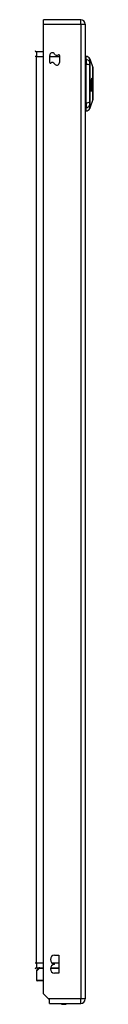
# Model space of a CAD drawing. Header units: inches. Extents: x 14 to 324, y 28 to 153.
# Tile 32 of 91: x 93.67 to 94.96, y 79.99 to 101.93. Entities that reach past the tile are written whole.
import ezdxf

# ---------------------------------------------------------------- set-up
doc = ezdxf.new("R2010")
doc.units = ezdxf.units.IN
doc.header["$MEASUREMENT"] = 0
doc.layers.add('Visible Edges(ANSI)', color=7, linetype='Continuous', lineweight=25)
doc.layers.add('Visible Tangent Edges(ANSI)', color=7, linetype='Continuous', lineweight=25)

msp = doc.modelspace()

# ---------------------------------------------------------------- linework, layer by layer
at = {"layer": 'Visible Edges(ANSI)'}
for p, q in [((94.689, 101.932), (93.854, 101.932)), ((93.854, 101.833), (93.854, 101.932)), ((93.854, 80.23), (93.854, 101.833)), ((94.788, 101.833), (94.788, 80.113)), ((93.854, 101.214), (93.699, 101.214)), ((93.995, 100.978), (93.995, 101.136)), ((94.213, 101.136), (94.213, 100.977)), ((94.804, 101.045), (94.804, 101.118)), ((94.804, 101.045), (94.804, 100.936)), ((94.804, 100.079), (94.804, 100.936)), ((94.89, 101.058), (94.958, 100.864)), ((94.788, 100.895), (94.804, 100.895)), ((94.788, 100.696), (94.804, 100.696)), ((94.908, 100.589), (94.931, 100.589)), ((94.932, 100.575), (94.908, 100.575)), ((94.932, 100.564), (94.909, 100.564)), ((94.909, 100.561), (94.932, 100.561)), ((94.933, 100.542), (94.909, 100.542)), ((94.936, 100.536), (94.909, 100.536)), ((94.909, 100.533), (94.938, 100.533)), ((94.933, 100.526), (94.909, 100.526)), ((94.91, 100.508), (94.909, 100.508)), ((94.924, 100.477), (94.909, 100.477)), ((94.933, 100.508), (94.91, 100.508)), ((94.945, 100.621), (94.93, 100.621)), ((94.935, 100.616), (94.93, 100.616)), ((94.947, 100.593), (94.931, 100.593)), ((94.94, 100.597), (94.932, 100.597)), ((94.937, 100.588), (94.932, 100.588)), ((94.933, 100.574), (94.932, 100.575)), ((94.935, 100.602), (94.933, 100.602)), ((94.933, 100.572), (94.935, 100.571)), ((94.935, 100.571), (94.933, 100.571)), ((94.948, 100.565), (94.933, 100.565)), ((94.941, 100.522), (94.934, 100.522)), ((94.939, 100.495), (94.934, 100.495)), ((94.944, 100.527), (94.935, 100.527)), ((94.943, 100.503), (94.936, 100.503)), ((94.941, 100.537), (94.937, 100.537)), ((94.944, 100.529), (94.937, 100.529)), ((94.949, 100.535), (94.938, 100.535)), ((94.939, 100.531), (94.939, 100.533)), ((94.942, 100.568), (94.948, 100.565)), ((94.944, 100.529), (94.944, 100.527)), ((94.95, 100.515), (94.944, 100.515)), ((94.946, 100.497), (94.949, 100.497)), ((94.788, 100.32), (94.804, 100.32)), ((94.913, 100.339), (94.904, 100.339)), ((94.908, 100.421), (94.917, 100.421)), ((94.908, 100.421), (94.908, 100.421)), ((94.924, 100.452), (94.91, 100.452)), ((94.935, 100.469), (94.914, 100.469)), ((94.922, 100.339), (94.914, 100.339)), ((94.931, 100.464), (94.916, 100.464)), ((94.918, 100.421), (94.927, 100.421)), ((94.932, 100.339), (94.924, 100.339)), ((94.929, 100.434), (94.932, 100.436)), ((94.929, 100.421), (94.937, 100.421)), ((94.937, 100.42), (94.929, 100.42)), ((94.943, 100.437), (94.931, 100.437)), ((94.939, 100.436), (94.932, 100.436)), ((94.94, 100.474), (94.935, 100.474)), ((94.942, 100.472), (94.935, 100.472)), ((94.943, 100.472), (94.935, 100.472)), ((94.943, 100.437), (94.939, 100.436)), ((94.788, 100.12), (94.804, 100.12)), ((94.804, 100.079), (94.804, 99.97)), ((94.958, 100.151), (94.89, 99.957)), ((94.804, 99.897), (94.804, 99.97)), ((94.104, 81.089), (94.199, 81.089)), ((94.199, 81.089), (94.199, 80.689)), ((93.698, 80.735), (93.698, 80.535)), ((93.699, 80.81), (93.854, 80.81)), ((93.71, 80.763), (93.746, 80.799)), ((94.013, 80.81), (94.199, 80.81)), ((94.104, 80.879), (94.104, 80.899)), ((93.854, 80.515), (93.718, 80.515)), ((94.199, 80.689), (94.104, 80.689)), ((93.971, 80.113), (93.854, 80.23)), ((93.988, 80.096), (93.971, 80.113)), ((93.988, 80.014), (93.988, 80.096)), ((93.988, 80.014), (94.689, 80.014))]:
    msp.add_line(p, q, dxfattribs=at)
at = {"layer": 'Visible Edges(ANSI)', "flags": 128}
for points in [[(94.958, 100.152), (94.958, 100.153), (94.958, 100.154), (94.958, 100.156), (94.958, 100.159), (94.958, 100.163), (94.958, 100.168), (94.959, 100.173), (94.959, 100.179), (94.959, 100.187), (94.959, 100.194), (94.959, 100.203), (94.959, 100.212), (94.959, 100.222), (94.959, 100.233), (94.959, 100.244), (94.959, 100.256), (94.959, 100.269), (94.959, 100.282), (94.959, 100.296), (94.959, 100.31), (94.959, 100.325), (94.959, 100.34), (94.959, 100.356), (94.959, 100.372), (94.959, 100.388), (94.958, 100.405), (94.958, 100.421), (94.958, 100.438), (94.958, 100.456), (94.958, 100.473), (94.958, 100.49), (94.958, 100.508), (94.958, 100.525), (94.958, 100.543), (94.958, 100.56), (94.958, 100.577), (94.958, 100.594), (94.958, 100.611), (94.959, 100.628), (94.959, 100.644), (94.959, 100.66), (94.959, 100.676), (94.959, 100.691), (94.959, 100.706), (94.959, 100.72), (94.959, 100.733), (94.959, 100.747), (94.959, 100.759), (94.959, 100.771), (94.959, 100.783), (94.959, 100.793), (94.959, 100.803), (94.959, 100.812), (94.959, 100.821), (94.959, 100.829), (94.959, 100.836), (94.959, 100.842), (94.958, 100.848), (94.958, 100.852), (94.958, 100.856), (94.958, 100.859), (94.958, 100.861), (94.958, 100.862), (94.958, 100.863)], [(94.909, 100.564), (94.909, 100.565), (94.909, 100.566), (94.909, 100.567), (94.909, 100.568), (94.909, 100.57), (94.909, 100.571), (94.909, 100.572), (94.909, 100.573), (94.908, 100.574), (94.908, 100.575), (94.908, 100.576), (94.908, 100.577), (94.908, 100.578), (94.908, 100.579), (94.908, 100.58), (94.908, 100.581), (94.908, 100.582), (94.908, 100.583), (94.908, 100.584), (94.908, 100.585), (94.908, 100.586), (94.908, 100.587), (94.908, 100.588), (94.908, 100.589)], [(94.909, 100.536), (94.909, 100.537), (94.909, 100.538), (94.909, 100.539), (94.909, 100.54), (94.909, 100.541), (94.909, 100.542), (94.909, 100.543), (94.909, 100.544), (94.909, 100.545), (94.909, 100.546), (94.909, 100.547), (94.909, 100.548), (94.909, 100.55), (94.909, 100.551), (94.909, 100.552), (94.909, 100.553), (94.909, 100.554), (94.909, 100.555), (94.909, 100.556), (94.909, 100.557), (94.909, 100.558), (94.909, 100.559), (94.909, 100.56), (94.909, 100.561)], [(94.909, 100.477), (94.909, 100.479), (94.909, 100.482), (94.909, 100.484), (94.909, 100.486), (94.909, 100.488), (94.909, 100.491), (94.909, 100.493), (94.909, 100.495), (94.909, 100.498), (94.909, 100.5), (94.909, 100.502), (94.909, 100.505), (94.909, 100.507), (94.909, 100.509), (94.909, 100.512), (94.909, 100.514), (94.909, 100.516), (94.909, 100.519), (94.909, 100.521), (94.909, 100.523), (94.909, 100.526), (94.909, 100.528), (94.909, 100.53), (94.909, 100.533)], [(94.917, 100.465), (94.916, 100.466), (94.916, 100.466), (94.916, 100.467), (94.915, 100.467), (94.915, 100.468), (94.915, 100.468), (94.914, 100.469), (94.914, 100.469), (94.914, 100.47), (94.913, 100.47), (94.913, 100.471), (94.913, 100.471), (94.913, 100.472), (94.912, 100.472), (94.912, 100.473), (94.912, 100.473), (94.911, 100.473), (94.911, 100.474), (94.911, 100.474), (94.91, 100.475), (94.91, 100.475), (94.91, 100.476), (94.909, 100.476), (94.909, 100.477)], [(94.91, 100.508), (94.91, 100.506), (94.911, 100.505), (94.911, 100.504), (94.912, 100.503), (94.913, 100.501), (94.913, 100.5), (94.914, 100.499), (94.914, 100.498), (94.915, 100.496), (94.916, 100.495), (94.916, 100.494), (94.917, 100.492), (94.917, 100.491), (94.918, 100.49), (94.919, 100.489), (94.919, 100.487), (94.92, 100.486), (94.92, 100.485), (94.921, 100.483), (94.921, 100.482), (94.922, 100.481), (94.923, 100.48), (94.923, 100.478), (94.924, 100.477)], [(94.924, 100.477), (94.924, 100.478), (94.924, 100.479), (94.925, 100.479), (94.925, 100.48), (94.926, 100.481), (94.926, 100.481), (94.926, 100.482), (94.927, 100.483), (94.927, 100.484), (94.927, 100.484), (94.928, 100.485), (94.928, 100.486), (94.929, 100.486), (94.929, 100.487), (94.929, 100.488), (94.93, 100.489), (94.93, 100.489), (94.93, 100.49), (94.931, 100.491), (94.931, 100.491), (94.932, 100.492), (94.932, 100.493), (94.932, 100.494), (94.933, 100.494)], [(94.93, 100.618), (94.93, 100.618), (94.93, 100.619), (94.93, 100.619), (94.93, 100.62), (94.93, 100.62), (94.93, 100.621), (94.93, 100.621), (94.93, 100.621), (94.93, 100.622), (94.93, 100.622), (94.93, 100.623), (94.93, 100.623), (94.93, 100.623), (94.93, 100.624), (94.93, 100.624), (94.931, 100.624), (94.931, 100.625), (94.931, 100.625), (94.931, 100.625), (94.931, 100.625), (94.931, 100.626), (94.931, 100.626), (94.931, 100.626), (94.931, 100.626)], [(94.935, 100.599), (94.934, 100.6), (94.934, 100.6), (94.934, 100.601), (94.934, 100.601), (94.933, 100.602), (94.933, 100.602), (94.933, 100.603), (94.933, 100.604), (94.932, 100.605), (94.932, 100.605), (94.932, 100.606), (94.932, 100.607), (94.931, 100.608), (94.931, 100.609), (94.931, 100.609), (94.931, 100.61), (94.931, 100.611), (94.931, 100.612), (94.93, 100.613), (94.93, 100.614), (94.93, 100.615), (94.93, 100.616), (94.93, 100.617), (94.93, 100.618)], [(94.931, 100.626), (94.932, 100.626), (94.932, 100.626), (94.932, 100.627), (94.932, 100.627), (94.932, 100.627), (94.932, 100.627), (94.932, 100.627), (94.933, 100.627), (94.933, 100.627), (94.933, 100.627), (94.933, 100.627), (94.933, 100.627), (94.933, 100.627), (94.934, 100.627), (94.934, 100.627), (94.934, 100.627), (94.934, 100.627), (94.934, 100.627), (94.934, 100.627), (94.935, 100.627), (94.935, 100.627), (94.935, 100.627), (94.935, 100.627), (94.935, 100.627)], [(94.931, 100.59), (94.931, 100.591), (94.931, 100.591), (94.931, 100.592), (94.931, 100.592), (94.931, 100.593), (94.931, 100.593), (94.931, 100.593), (94.931, 100.594), (94.932, 100.594), (94.932, 100.595), (94.932, 100.595), (94.932, 100.595), (94.932, 100.596), (94.932, 100.596), (94.932, 100.596), (94.932, 100.597), (94.932, 100.597), (94.932, 100.597), (94.932, 100.597), (94.932, 100.598), (94.933, 100.598), (94.933, 100.598), (94.933, 100.598), (94.933, 100.598)], [(94.935, 100.573), (94.935, 100.574), (94.935, 100.574), (94.934, 100.575), (94.934, 100.575), (94.934, 100.576), (94.934, 100.576), (94.934, 100.577), (94.933, 100.578), (94.933, 100.578), (94.933, 100.579), (94.933, 100.58), (94.933, 100.581), (94.932, 100.581), (94.932, 100.582), (94.932, 100.583), (94.932, 100.584), (94.932, 100.584), (94.932, 100.585), (94.932, 100.586), (94.932, 100.587), (94.932, 100.588), (94.931, 100.589), (94.931, 100.59), (94.931, 100.59)], [(94.931, 100.589), (94.931, 100.588), (94.931, 100.588), (94.931, 100.587), (94.931, 100.586), (94.931, 100.586), (94.931, 100.585), (94.931, 100.584), (94.931, 100.584), (94.931, 100.583), (94.931, 100.582), (94.931, 100.582), (94.932, 100.581), (94.932, 100.58), (94.932, 100.58), (94.932, 100.579), (94.932, 100.578), (94.932, 100.578), (94.932, 100.577), (94.933, 100.577), (94.933, 100.576), (94.933, 100.576), (94.933, 100.575), (94.933, 100.575), (94.933, 100.574)], [(94.932, 100.575), (94.932, 100.574), (94.932, 100.574), (94.932, 100.573), (94.932, 100.573), (94.932, 100.572), (94.932, 100.572), (94.932, 100.572), (94.932, 100.571), (94.932, 100.571), (94.932, 100.57), (94.932, 100.57), (94.932, 100.569), (94.932, 100.569), (94.932, 100.569), (94.932, 100.568), (94.932, 100.568), (94.932, 100.567), (94.932, 100.567), (94.932, 100.566), (94.932, 100.566), (94.932, 100.566), (94.932, 100.565), (94.932, 100.565), (94.932, 100.564)], [(94.932, 100.561), (94.932, 100.56), (94.932, 100.559), (94.932, 100.559), (94.932, 100.558), (94.932, 100.557), (94.932, 100.556), (94.932, 100.555), (94.932, 100.555), (94.932, 100.554), (94.932, 100.553), (94.932, 100.552), (94.932, 100.552), (94.932, 100.551), (94.932, 100.55), (94.932, 100.549), (94.932, 100.549), (94.932, 100.548), (94.932, 100.547), (94.932, 100.546), (94.932, 100.545), (94.932, 100.545), (94.933, 100.544), (94.933, 100.543), (94.933, 100.542)], [(94.933, 100.494), (94.933, 100.493), (94.932, 100.492), (94.932, 100.491), (94.932, 100.49), (94.932, 100.489), (94.932, 100.488), (94.932, 100.487), (94.932, 100.485), (94.932, 100.484), (94.932, 100.483), (94.932, 100.482), (94.933, 100.481), (94.933, 100.48), (94.933, 100.479), (94.933, 100.478), (94.933, 100.477), (94.933, 100.476), (94.933, 100.475), (94.934, 100.474), (94.934, 100.473), (94.934, 100.472), (94.934, 100.471), (94.934, 100.47), (94.935, 100.469)], [(94.934, 100.615), (94.934, 100.615), (94.934, 100.614), (94.934, 100.614), (94.934, 100.614), (94.934, 100.614), (94.934, 100.614), (94.934, 100.614), (94.934, 100.614), (94.934, 100.613), (94.934, 100.613), (94.934, 100.613), (94.933, 100.613), (94.933, 100.612), (94.933, 100.612), (94.933, 100.612), (94.933, 100.612), (94.933, 100.611), (94.933, 100.611), (94.933, 100.611), (94.933, 100.611), (94.933, 100.61), (94.933, 100.61), (94.933, 100.61), (94.933, 100.61)], [(94.933, 100.61), (94.933, 100.609), (94.934, 100.609), (94.934, 100.608), (94.934, 100.608), (94.934, 100.608), (94.934, 100.607), (94.934, 100.607), (94.934, 100.607), (94.934, 100.606), (94.934, 100.606), (94.934, 100.605), (94.934, 100.605), (94.934, 100.605), (94.934, 100.604), (94.934, 100.604), (94.935, 100.604), (94.935, 100.604), (94.935, 100.603), (94.935, 100.603), (94.935, 100.603), (94.935, 100.603), (94.935, 100.602), (94.935, 100.602), (94.935, 100.602)], [(94.933, 100.598), (94.933, 100.598), (94.933, 100.598), (94.933, 100.599), (94.933, 100.599), (94.933, 100.599), (94.933, 100.599), (94.934, 100.599), (94.934, 100.599), (94.934, 100.599), (94.934, 100.599), (94.934, 100.599), (94.934, 100.599), (94.934, 100.599), (94.934, 100.599), (94.934, 100.599), (94.934, 100.599), (94.934, 100.599), (94.934, 100.599), (94.934, 100.599), (94.934, 100.599), (94.935, 100.599), (94.935, 100.599), (94.935, 100.599), (94.935, 100.599)], [(94.933, 100.562), (94.933, 100.563), (94.933, 100.563), (94.933, 100.563), (94.933, 100.564), (94.933, 100.564), (94.933, 100.565), (94.933, 100.565), (94.933, 100.565), (94.933, 100.566), (94.933, 100.566), (94.933, 100.566), (94.933, 100.567), (94.933, 100.567), (94.933, 100.568), (94.933, 100.568), (94.933, 100.568), (94.933, 100.569), (94.933, 100.569), (94.933, 100.57), (94.933, 100.57), (94.933, 100.57), (94.933, 100.571), (94.933, 100.571), (94.933, 100.572)], [(94.949, 100.554), (94.948, 100.554), (94.947, 100.555), (94.947, 100.555), (94.946, 100.555), (94.945, 100.556), (94.945, 100.556), (94.944, 100.556), (94.943, 100.557), (94.943, 100.557), (94.942, 100.557), (94.941, 100.558), (94.941, 100.558), (94.94, 100.558), (94.939, 100.559), (94.939, 100.559), (94.938, 100.559), (94.937, 100.56), (94.937, 100.56), (94.936, 100.56), (94.936, 100.561), (94.935, 100.561), (94.934, 100.561), (94.934, 100.562), (94.933, 100.562)], [(94.933, 100.544), (94.933, 100.544), (94.933, 100.545), (94.933, 100.545), (94.933, 100.546), (94.933, 100.547), (94.933, 100.547), (94.933, 100.548), (94.933, 100.548), (94.933, 100.549), (94.933, 100.549), (94.933, 100.55), (94.933, 100.551), (94.933, 100.551), (94.933, 100.552), (94.933, 100.552), (94.933, 100.553), (94.933, 100.553), (94.933, 100.554), (94.933, 100.555), (94.933, 100.555), (94.933, 100.556), (94.933, 100.556), (94.933, 100.557), (94.933, 100.557)], [(94.933, 100.557), (94.933, 100.557), (94.934, 100.556), (94.934, 100.555), (94.934, 100.554), (94.935, 100.553), (94.935, 100.552), (94.935, 100.552), (94.936, 100.551), (94.936, 100.55), (94.936, 100.549), (94.937, 100.548), (94.937, 100.547), (94.937, 100.546), (94.938, 100.546), (94.938, 100.545), (94.938, 100.544), (94.939, 100.543), (94.939, 100.542), (94.939, 100.541), (94.94, 100.541), (94.94, 100.54), (94.94, 100.539), (94.941, 100.538), (94.941, 100.537)], [(94.939, 100.533), (94.939, 100.533), (94.938, 100.534), (94.938, 100.534), (94.938, 100.534), (94.938, 100.535), (94.937, 100.535), (94.937, 100.536), (94.937, 100.536), (94.937, 100.537), (94.937, 100.537), (94.936, 100.538), (94.936, 100.538), (94.936, 100.539), (94.936, 100.539), (94.935, 100.54), (94.935, 100.54), (94.935, 100.541), (94.935, 100.541), (94.934, 100.541), (94.934, 100.542), (94.934, 100.542), (94.934, 100.543), (94.934, 100.543), (94.933, 100.544)], [(94.933, 100.542), (94.933, 100.542), (94.933, 100.542), (94.933, 100.542), (94.933, 100.541), (94.933, 100.541), (94.933, 100.541), (94.933, 100.541), (94.934, 100.54), (94.934, 100.54), (94.934, 100.54), (94.934, 100.54), (94.934, 100.539), (94.934, 100.539), (94.934, 100.539), (94.934, 100.538), (94.935, 100.538), (94.935, 100.538), (94.935, 100.538), (94.935, 100.537), (94.935, 100.537), (94.935, 100.537), (94.935, 100.537), (94.936, 100.536), (94.936, 100.536)], [(94.938, 100.533), (94.938, 100.532), (94.937, 100.532), (94.937, 100.532), (94.937, 100.532), (94.937, 100.531), (94.937, 100.531), (94.936, 100.531), (94.936, 100.531), (94.936, 100.53), (94.936, 100.53), (94.936, 100.53), (94.935, 100.529), (94.935, 100.529), (94.935, 100.529), (94.935, 100.529), (94.934, 100.528), (94.934, 100.528), (94.934, 100.528), (94.934, 100.528), (94.934, 100.527), (94.933, 100.527), (94.933, 100.527), (94.933, 100.527), (94.933, 100.526)], [(94.933, 100.526), (94.933, 100.526), (94.933, 100.525), (94.933, 100.524), (94.933, 100.523), (94.933, 100.522), (94.933, 100.522), (94.933, 100.521), (94.933, 100.52), (94.933, 100.519), (94.933, 100.519), (94.933, 100.518), (94.933, 100.517), (94.933, 100.516), (94.933, 100.515), (94.933, 100.515), (94.933, 100.514), (94.933, 100.513), (94.933, 100.512), (94.933, 100.512), (94.933, 100.511), (94.933, 100.51), (94.933, 100.509), (94.933, 100.508), (94.933, 100.508)], [(94.933, 100.492), (94.933, 100.493), (94.933, 100.494), (94.934, 100.494), (94.934, 100.495), (94.934, 100.495), (94.934, 100.496), (94.934, 100.496), (94.934, 100.497), (94.934, 100.497), (94.934, 100.498), (94.934, 100.498), (94.934, 100.499), (94.934, 100.499), (94.935, 100.5), (94.935, 100.5), (94.935, 100.5), (94.935, 100.501), (94.935, 100.501), (94.935, 100.501), (94.935, 100.502), (94.936, 100.502), (94.936, 100.502), (94.936, 100.503), (94.936, 100.503)], [(94.935, 100.471), (94.935, 100.472), (94.935, 100.472), (94.935, 100.473), (94.935, 100.474), (94.934, 100.475), (94.934, 100.475), (94.934, 100.476), (94.934, 100.477), (94.934, 100.478), (94.934, 100.479), (94.934, 100.48), (94.934, 100.481), (94.933, 100.482), (94.933, 100.483), (94.933, 100.484), (94.933, 100.485), (94.933, 100.486), (94.933, 100.486), (94.933, 100.487), (94.933, 100.488), (94.933, 100.489), (94.933, 100.49), (94.933, 100.491), (94.933, 100.492)], [(94.936, 100.615), (94.936, 100.615), (94.936, 100.615), (94.936, 100.616), (94.936, 100.616), (94.936, 100.616), (94.936, 100.616), (94.935, 100.616), (94.935, 100.616), (94.935, 100.616), (94.935, 100.616), (94.935, 100.616), (94.935, 100.616), (94.935, 100.615), (94.935, 100.615), (94.935, 100.615), (94.935, 100.615), (94.935, 100.615), (94.935, 100.615), (94.934, 100.615), (94.934, 100.615), (94.934, 100.615), (94.934, 100.615), (94.934, 100.615), (94.934, 100.615)], [(94.934, 100.524), (94.934, 100.525), (94.934, 100.525), (94.934, 100.525), (94.935, 100.525), (94.935, 100.526), (94.935, 100.526), (94.935, 100.526), (94.935, 100.527), (94.936, 100.527), (94.936, 100.527), (94.936, 100.527), (94.936, 100.528), (94.937, 100.528), (94.937, 100.528), (94.937, 100.528), (94.937, 100.529), (94.937, 100.529), (94.938, 100.529), (94.938, 100.53), (94.938, 100.53), (94.938, 100.53), (94.938, 100.53), (94.939, 100.531), (94.939, 100.531)], [(94.934, 100.511), (94.934, 100.511), (94.934, 100.512), (94.934, 100.513), (94.934, 100.513), (94.934, 100.514), (94.934, 100.514), (94.934, 100.515), (94.934, 100.515), (94.934, 100.516), (94.934, 100.516), (94.934, 100.517), (94.934, 100.518), (94.934, 100.518), (94.934, 100.519), (94.934, 100.519), (94.934, 100.52), (94.934, 100.52), (94.934, 100.521), (94.934, 100.522), (94.934, 100.522), (94.934, 100.523), (94.934, 100.523), (94.934, 100.524), (94.934, 100.524)], [(94.941, 100.522), (94.941, 100.522), (94.941, 100.521), (94.94, 100.521), (94.94, 100.52), (94.94, 100.52), (94.94, 100.519), (94.939, 100.519), (94.939, 100.519), (94.939, 100.518), (94.938, 100.518), (94.938, 100.517), (94.938, 100.517), (94.937, 100.516), (94.937, 100.516), (94.937, 100.515), (94.936, 100.515), (94.936, 100.514), (94.936, 100.514), (94.935, 100.513), (94.935, 100.513), (94.935, 100.512), (94.934, 100.512), (94.934, 100.511), (94.934, 100.511)], [(94.935, 100.627), (94.936, 100.627), (94.936, 100.626), (94.937, 100.626), (94.937, 100.626), (94.937, 100.626), (94.938, 100.626), (94.938, 100.625), (94.939, 100.625), (94.939, 100.625), (94.939, 100.625), (94.94, 100.624), (94.94, 100.624), (94.94, 100.624), (94.941, 100.624), (94.941, 100.623), (94.942, 100.623), (94.942, 100.623), (94.942, 100.623), (94.943, 100.623), (94.943, 100.622), (94.944, 100.622), (94.944, 100.622), (94.944, 100.622), (94.945, 100.621)], [(94.935, 100.602), (94.936, 100.602), (94.936, 100.601), (94.936, 100.601), (94.936, 100.601), (94.936, 100.6), (94.937, 100.6), (94.937, 100.6), (94.937, 100.6), (94.937, 100.599), (94.937, 100.599), (94.938, 100.599), (94.938, 100.599), (94.938, 100.598), (94.938, 100.598), (94.939, 100.598), (94.939, 100.598), (94.939, 100.598), (94.939, 100.597), (94.939, 100.597), (94.94, 100.597), (94.94, 100.597), (94.94, 100.597), (94.94, 100.597), (94.94, 100.597)], [(94.936, 100.587), (94.936, 100.587), (94.935, 100.587), (94.935, 100.586), (94.935, 100.586), (94.935, 100.586), (94.935, 100.586), (94.935, 100.586), (94.935, 100.586), (94.935, 100.585), (94.935, 100.585), (94.935, 100.585), (94.935, 100.585), (94.935, 100.584), (94.935, 100.584), (94.935, 100.584), (94.935, 100.584), (94.935, 100.583), (94.935, 100.583), (94.935, 100.583), (94.935, 100.583), (94.935, 100.582), (94.935, 100.582), (94.935, 100.582), (94.935, 100.582)], [(94.935, 100.582), (94.935, 100.581), (94.935, 100.581), (94.935, 100.58), (94.935, 100.58), (94.935, 100.58), (94.935, 100.579), (94.935, 100.579), (94.935, 100.579), (94.935, 100.578), (94.935, 100.578), (94.935, 100.577), (94.936, 100.577), (94.936, 100.577), (94.936, 100.576), (94.936, 100.576), (94.936, 100.576), (94.936, 100.576), (94.936, 100.575), (94.936, 100.575), (94.936, 100.575), (94.936, 100.575), (94.937, 100.574), (94.937, 100.574), (94.937, 100.574)], [(94.935, 100.571), (94.935, 100.571), (94.935, 100.571), (94.935, 100.571), (94.935, 100.571), (94.935, 100.571), (94.935, 100.572), (94.935, 100.572), (94.935, 100.572), (94.935, 100.572), (94.935, 100.572), (94.935, 100.572), (94.935, 100.572), (94.935, 100.572), (94.935, 100.572), (94.935, 100.572), (94.935, 100.573), (94.935, 100.573), (94.935, 100.573), (94.935, 100.573), (94.935, 100.573), (94.935, 100.573), (94.935, 100.573), (94.935, 100.573), (94.935, 100.573)], [(94.946, 100.61), (94.945, 100.611), (94.945, 100.611), (94.944, 100.611), (94.944, 100.611), (94.944, 100.611), (94.943, 100.612), (94.943, 100.612), (94.942, 100.612), (94.942, 100.612), (94.942, 100.612), (94.941, 100.613), (94.941, 100.613), (94.94, 100.613), (94.94, 100.613), (94.94, 100.614), (94.939, 100.614), (94.939, 100.614), (94.938, 100.614), (94.938, 100.614), (94.938, 100.615), (94.937, 100.615), (94.937, 100.615), (94.936, 100.615), (94.936, 100.615)], [(94.938, 100.587), (94.937, 100.587), (94.937, 100.588), (94.937, 100.588), (94.937, 100.588), (94.937, 100.588), (94.937, 100.588), (94.937, 100.588), (94.937, 100.588), (94.937, 100.588), (94.937, 100.588), (94.937, 100.588), (94.937, 100.588), (94.936, 100.587), (94.936, 100.587), (94.936, 100.587), (94.936, 100.587), (94.936, 100.587), (94.936, 100.587), (94.936, 100.587), (94.936, 100.587), (94.936, 100.587), (94.936, 100.587), (94.936, 100.587), (94.936, 100.587)], [(94.936, 100.503), (94.936, 100.503), (94.937, 100.503), (94.937, 100.504), (94.937, 100.504), (94.937, 100.504), (94.938, 100.504), (94.938, 100.505), (94.938, 100.505), (94.939, 100.505), (94.939, 100.505), (94.939, 100.505), (94.939, 100.505), (94.94, 100.505), (94.94, 100.505), (94.94, 100.505), (94.941, 100.505), (94.941, 100.505), (94.941, 100.504), (94.941, 100.504), (94.942, 100.504), (94.942, 100.504), (94.942, 100.503), (94.942, 100.503), (94.943, 100.503)], [(94.937, 100.492), (94.936, 100.491), (94.936, 100.491), (94.936, 100.491), (94.936, 100.49), (94.936, 100.49), (94.936, 100.49), (94.936, 100.489), (94.936, 100.489), (94.936, 100.489), (94.936, 100.488), (94.936, 100.488), (94.936, 100.487), (94.936, 100.487), (94.936, 100.487), (94.936, 100.486), (94.936, 100.486), (94.936, 100.486), (94.936, 100.485), (94.936, 100.485), (94.936, 100.484), (94.936, 100.484), (94.936, 100.484), (94.936, 100.483), (94.936, 100.483)], [(94.936, 100.483), (94.936, 100.482), (94.936, 100.482), (94.936, 100.481), (94.936, 100.48), (94.936, 100.48), (94.936, 100.479), (94.937, 100.479), (94.937, 100.478), (94.937, 100.478), (94.937, 100.477), (94.937, 100.477), (94.937, 100.477), (94.938, 100.476), (94.938, 100.476), (94.938, 100.475), (94.938, 100.475), (94.938, 100.475), (94.938, 100.475), (94.939, 100.474), (94.939, 100.474), (94.939, 100.474), (94.939, 100.474), (94.94, 100.474), (94.94, 100.474)], [(94.937, 100.574), (94.937, 100.574), (94.937, 100.573), (94.937, 100.573), (94.938, 100.573), (94.938, 100.572), (94.938, 100.572), (94.938, 100.572), (94.938, 100.571), (94.939, 100.571), (94.939, 100.571), (94.939, 100.571), (94.939, 100.57), (94.939, 100.57), (94.94, 100.57), (94.94, 100.57), (94.94, 100.57), (94.94, 100.569), (94.941, 100.569), (94.941, 100.569), (94.941, 100.569), (94.941, 100.569), (94.941, 100.569), (94.942, 100.569), (94.942, 100.568)], [(94.94, 100.494), (94.94, 100.494), (94.94, 100.494), (94.94, 100.494), (94.939, 100.494), (94.939, 100.494), (94.939, 100.494), (94.939, 100.495), (94.939, 100.495), (94.939, 100.495), (94.939, 100.495), (94.938, 100.495), (94.938, 100.494), (94.938, 100.494), (94.938, 100.494), (94.938, 100.494), (94.938, 100.494), (94.937, 100.494), (94.937, 100.493), (94.937, 100.493), (94.937, 100.493), (94.937, 100.493), (94.937, 100.492), (94.937, 100.492), (94.937, 100.492)], [(94.947, 100.582), (94.947, 100.583), (94.947, 100.583), (94.946, 100.583), (94.946, 100.583), (94.945, 100.583), (94.945, 100.584), (94.945, 100.584), (94.944, 100.584), (94.944, 100.584), (94.943, 100.584), (94.943, 100.585), (94.943, 100.585), (94.942, 100.585), (94.942, 100.585), (94.941, 100.586), (94.941, 100.586), (94.94, 100.586), (94.94, 100.586), (94.94, 100.586), (94.939, 100.587), (94.939, 100.587), (94.938, 100.587), (94.938, 100.587), (94.938, 100.587)], [(94.94, 100.597), (94.941, 100.597), (94.941, 100.596), (94.941, 100.596), (94.941, 100.596), (94.942, 100.596), (94.942, 100.596), (94.942, 100.596), (94.943, 100.596), (94.943, 100.595), (94.943, 100.595), (94.943, 100.595), (94.944, 100.595), (94.944, 100.595), (94.944, 100.595), (94.944, 100.595), (94.945, 100.594), (94.945, 100.594), (94.945, 100.594), (94.946, 100.594), (94.946, 100.594), (94.946, 100.594), (94.946, 100.594), (94.947, 100.593), (94.947, 100.593)], [(94.94, 100.474), (94.94, 100.474), (94.94, 100.475), (94.94, 100.476), (94.94, 100.477), (94.94, 100.478), (94.94, 100.479), (94.94, 100.479), (94.94, 100.48), (94.94, 100.481), (94.94, 100.482), (94.94, 100.483), (94.94, 100.484), (94.94, 100.484), (94.94, 100.485), (94.94, 100.486), (94.94, 100.487), (94.94, 100.488), (94.94, 100.489), (94.94, 100.489), (94.94, 100.49), (94.94, 100.491), (94.94, 100.492), (94.94, 100.493), (94.94, 100.494)], [(94.941, 100.537), (94.941, 100.538), (94.942, 100.538), (94.942, 100.539), (94.942, 100.539), (94.943, 100.539), (94.943, 100.54), (94.943, 100.54), (94.944, 100.541), (94.944, 100.541), (94.944, 100.542), (94.945, 100.542), (94.945, 100.543), (94.945, 100.543), (94.946, 100.544), (94.946, 100.544), (94.946, 100.545), (94.947, 100.545), (94.947, 100.546), (94.947, 100.546), (94.948, 100.546), (94.948, 100.547), (94.948, 100.547), (94.949, 100.548), (94.949, 100.548)], [(94.95, 100.502), (94.949, 100.503), (94.949, 100.504), (94.949, 100.504), (94.948, 100.505), (94.948, 100.506), (94.948, 100.507), (94.947, 100.508), (94.947, 100.509), (94.947, 100.51), (94.946, 100.51), (94.946, 100.511), (94.946, 100.512), (94.945, 100.513), (94.945, 100.514), (94.945, 100.515), (94.944, 100.516), (94.944, 100.516), (94.943, 100.517), (94.943, 100.518), (94.943, 100.519), (94.942, 100.52), (94.942, 100.521), (94.942, 100.522), (94.941, 100.522)], [(94.943, 100.503), (94.943, 100.502), (94.943, 100.5), (94.943, 100.499), (94.943, 100.498), (94.943, 100.497), (94.943, 100.495), (94.943, 100.494), (94.943, 100.493), (94.943, 100.491), (94.943, 100.49), (94.943, 100.489), (94.943, 100.488), (94.943, 100.486), (94.943, 100.485), (94.943, 100.484), (94.943, 100.483), (94.942, 100.481), (94.942, 100.48), (94.942, 100.479), (94.942, 100.477), (94.942, 100.476), (94.942, 100.475), (94.942, 100.474), (94.942, 100.472)], [(94.942, 100.472), (94.942, 100.472), (94.943, 100.472), (94.943, 100.472), (94.943, 100.472), (94.943, 100.472), (94.943, 100.472), (94.943, 100.472), (94.944, 100.472), (94.944, 100.472), (94.944, 100.472), (94.944, 100.473), (94.944, 100.473), (94.944, 100.473), (94.945, 100.473), (94.945, 100.473), (94.945, 100.474), (94.945, 100.474), (94.945, 100.474), (94.945, 100.475), (94.945, 100.475), (94.945, 100.475), (94.946, 100.476), (94.946, 100.476), (94.946, 100.477)], [(94.949, 100.475), (94.949, 100.474), (94.949, 100.473), (94.949, 100.472), (94.949, 100.471), (94.948, 100.47), (94.948, 100.469), (94.948, 100.468), (94.948, 100.467), (94.947, 100.466), (94.947, 100.466), (94.947, 100.465), (94.947, 100.464), (94.946, 100.464), (94.946, 100.463), (94.946, 100.463), (94.945, 100.462), (94.945, 100.462), (94.945, 100.462), (94.944, 100.461), (94.944, 100.461), (94.944, 100.461), (94.943, 100.461), (94.943, 100.461), (94.943, 100.461)], [(94.949, 100.535), (94.949, 100.535), (94.949, 100.534), (94.949, 100.534), (94.948, 100.534), (94.948, 100.534), (94.948, 100.533), (94.948, 100.533), (94.948, 100.533), (94.947, 100.533), (94.947, 100.532), (94.947, 100.532), (94.947, 100.532), (94.946, 100.531), (94.946, 100.531), (94.946, 100.531), (94.946, 100.531), (94.945, 100.53), (94.945, 100.53), (94.945, 100.53), (94.945, 100.53), (94.945, 100.529), (94.944, 100.529), (94.944, 100.529), (94.944, 100.529)], [(94.944, 100.527), (94.944, 100.526), (94.944, 100.526), (94.945, 100.525), (94.945, 100.525), (94.945, 100.524), (94.945, 100.524), (94.946, 100.523), (94.946, 100.523), (94.946, 100.522), (94.946, 100.522), (94.946, 100.521), (94.947, 100.521), (94.947, 100.521), (94.947, 100.52), (94.947, 100.52), (94.948, 100.519), (94.948, 100.519), (94.948, 100.518), (94.948, 100.518), (94.949, 100.517), (94.949, 100.517), (94.949, 100.516), (94.949, 100.516), (94.95, 100.515)], [(94.945, 100.621), (94.945, 100.621), (94.945, 100.62), (94.945, 100.62), (94.945, 100.62), (94.945, 100.619), (94.945, 100.619), (94.945, 100.618), (94.945, 100.618), (94.945, 100.617), (94.945, 100.617), (94.945, 100.616), (94.945, 100.616), (94.945, 100.615), (94.945, 100.615), (94.945, 100.614), (94.945, 100.614), (94.945, 100.614), (94.945, 100.613), (94.946, 100.613), (94.946, 100.612), (94.946, 100.612), (94.946, 100.611), (94.946, 100.611), (94.946, 100.61)], [(94.946, 100.477), (94.946, 100.477), (94.946, 100.478), (94.946, 100.479), (94.946, 100.48), (94.946, 100.481), (94.946, 100.482), (94.947, 100.482), (94.947, 100.483), (94.947, 100.484), (94.947, 100.485), (94.947, 100.486), (94.947, 100.487), (94.947, 100.488), (94.947, 100.489), (94.947, 100.49), (94.947, 100.49), (94.947, 100.491), (94.947, 100.492), (94.947, 100.493), (94.947, 100.494), (94.946, 100.495), (94.946, 100.496), (94.946, 100.497), (94.946, 100.497)], [(94.947, 100.593), (94.947, 100.593), (94.947, 100.592), (94.947, 100.592), (94.947, 100.592), (94.947, 100.591), (94.947, 100.591), (94.947, 100.59), (94.947, 100.59), (94.947, 100.589), (94.947, 100.589), (94.947, 100.588), (94.947, 100.588), (94.947, 100.587), (94.947, 100.587), (94.947, 100.586), (94.947, 100.586), (94.947, 100.586), (94.947, 100.585), (94.947, 100.585), (94.947, 100.584), (94.947, 100.584), (94.947, 100.583), (94.947, 100.583), (94.947, 100.582)], [(94.948, 100.565), (94.948, 100.565), (94.948, 100.564), (94.948, 100.564), (94.948, 100.563), (94.948, 100.563), (94.948, 100.562), (94.948, 100.562), (94.949, 100.561), (94.949, 100.561), (94.949, 100.561), (94.949, 100.56), (94.949, 100.56), (94.949, 100.559), (94.949, 100.559), (94.949, 100.558), (94.949, 100.558), (94.949, 100.557), (94.949, 100.557), (94.949, 100.556), (94.949, 100.556), (94.949, 100.555), (94.949, 100.555), (94.949, 100.555), (94.949, 100.554)], [(94.949, 100.548), (94.949, 100.548), (94.949, 100.547), (94.949, 100.547), (94.949, 100.546), (94.949, 100.546), (94.949, 100.545), (94.949, 100.544), (94.949, 100.544), (94.949, 100.543), (94.949, 100.543), (94.949, 100.542), (94.949, 100.542), (94.949, 100.541), (94.949, 100.54), (94.949, 100.54), (94.949, 100.539), (94.949, 100.539), (94.949, 100.538), (94.949, 100.538), (94.949, 100.537), (94.949, 100.537), (94.949, 100.536), (94.949, 100.535), (94.949, 100.535)], [(94.949, 100.497), (94.949, 100.496), (94.949, 100.496), (94.949, 100.495), (94.949, 100.494), (94.949, 100.493), (94.949, 100.492), (94.949, 100.491), (94.949, 100.49), (94.949, 100.489), (94.949, 100.488), (94.949, 100.487), (94.949, 100.486), (94.949, 100.485), (94.949, 100.484), (94.949, 100.483), (94.949, 100.482), (94.949, 100.481), (94.949, 100.481), (94.949, 100.48), (94.949, 100.479), (94.949, 100.478), (94.949, 100.477), (94.949, 100.476), (94.949, 100.475)], [(94.95, 100.515), (94.95, 100.515), (94.95, 100.514), (94.95, 100.514), (94.95, 100.513), (94.95, 100.513), (94.95, 100.512), (94.95, 100.511), (94.95, 100.511), (94.95, 100.51), (94.95, 100.51), (94.95, 100.509), (94.95, 100.509), (94.95, 100.508), (94.95, 100.507), (94.95, 100.507), (94.95, 100.506), (94.95, 100.506), (94.95, 100.505), (94.95, 100.505), (94.95, 100.504), (94.95, 100.504), (94.95, 100.503), (94.95, 100.502), (94.95, 100.502)], [(94.904, 100.339), (94.905, 100.344), (94.905, 100.348), (94.905, 100.353), (94.905, 100.358), (94.906, 100.362), (94.906, 100.367), (94.906, 100.372), (94.906, 100.376), (94.906, 100.381), (94.907, 100.386), (94.907, 100.39), (94.907, 100.395), (94.907, 100.399), (94.907, 100.404), (94.907, 100.409), (94.908, 100.413), (94.908, 100.418), (94.908, 100.423), (94.908, 100.427), (94.908, 100.432), (94.908, 100.437), (94.908, 100.441), (94.909, 100.446), (94.909, 100.451)], [(94.924, 100.452), (94.924, 100.451), (94.923, 100.45), (94.922, 100.449), (94.922, 100.447), (94.921, 100.446), (94.921, 100.445), (94.92, 100.444), (94.919, 100.442), (94.919, 100.441), (94.918, 100.44), (94.917, 100.439), (94.917, 100.437), (94.916, 100.436), (94.915, 100.435), (94.915, 100.433), (94.914, 100.432), (94.913, 100.431), (94.912, 100.43), (94.912, 100.428), (94.911, 100.427), (94.91, 100.425), (94.91, 100.424), (94.909, 100.423), (94.908, 100.421)], [(94.909, 100.451), (94.909, 100.451), (94.909, 100.452), (94.91, 100.452), (94.91, 100.453), (94.91, 100.454), (94.911, 100.454), (94.911, 100.455), (94.911, 100.455), (94.912, 100.456), (94.912, 100.457), (94.912, 100.457), (94.913, 100.458), (94.913, 100.458), (94.913, 100.459), (94.914, 100.46), (94.914, 100.46), (94.914, 100.461), (94.915, 100.462), (94.915, 100.462), (94.915, 100.463), (94.916, 100.463), (94.916, 100.464), (94.916, 100.465), (94.917, 100.465)], [(94.917, 100.421), (94.917, 100.418), (94.917, 100.414), (94.917, 100.411), (94.917, 100.408), (94.916, 100.404), (94.916, 100.401), (94.916, 100.397), (94.916, 100.394), (94.916, 100.39), (94.916, 100.387), (94.915, 100.384), (94.915, 100.38), (94.915, 100.377), (94.915, 100.373), (94.915, 100.37), (94.915, 100.366), (94.914, 100.363), (94.914, 100.36), (94.914, 100.356), (94.914, 100.353), (94.914, 100.349), (94.913, 100.346), (94.913, 100.343), (94.913, 100.339)], [(94.914, 100.339), (94.914, 100.343), (94.914, 100.346), (94.915, 100.349), (94.915, 100.353), (94.915, 100.356), (94.915, 100.36), (94.915, 100.363), (94.916, 100.367), (94.916, 100.37), (94.916, 100.373), (94.916, 100.377), (94.916, 100.38), (94.917, 100.384), (94.917, 100.387), (94.917, 100.391), (94.917, 100.394), (94.917, 100.397), (94.917, 100.401), (94.918, 100.404), (94.918, 100.408), (94.918, 100.411), (94.918, 100.414), (94.918, 100.418), (94.918, 100.421)], [(94.927, 100.421), (94.927, 100.418), (94.927, 100.414), (94.927, 100.411), (94.927, 100.408), (94.927, 100.404), (94.926, 100.401), (94.926, 100.397), (94.926, 100.394), (94.926, 100.39), (94.926, 100.387), (94.925, 100.384), (94.925, 100.38), (94.925, 100.377), (94.925, 100.373), (94.925, 100.37), (94.924, 100.366), (94.924, 100.363), (94.924, 100.36), (94.924, 100.356), (94.923, 100.353), (94.923, 100.349), (94.923, 100.346), (94.923, 100.343), (94.922, 100.339)], [(94.932, 100.436), (94.932, 100.436), (94.931, 100.437), (94.931, 100.438), (94.931, 100.438), (94.93, 100.439), (94.93, 100.44), (94.93, 100.441), (94.929, 100.441), (94.929, 100.442), (94.929, 100.443), (94.928, 100.443), (94.928, 100.444), (94.928, 100.445), (94.928, 100.445), (94.927, 100.446), (94.927, 100.447), (94.927, 100.447), (94.926, 100.448), (94.926, 100.449), (94.926, 100.449), (94.925, 100.45), (94.925, 100.451), (94.925, 100.451), (94.924, 100.452)], [(94.924, 100.339), (94.924, 100.343), (94.924, 100.346), (94.924, 100.349), (94.925, 100.353), (94.925, 100.356), (94.925, 100.36), (94.925, 100.363), (94.926, 100.367), (94.926, 100.37), (94.926, 100.373), (94.926, 100.377), (94.926, 100.38), (94.927, 100.384), (94.927, 100.387), (94.927, 100.39), (94.927, 100.394), (94.927, 100.397), (94.928, 100.401), (94.928, 100.404), (94.928, 100.408), (94.928, 100.411), (94.928, 100.414), (94.928, 100.418), (94.929, 100.421)], [(94.937, 100.421), (94.936, 100.422), (94.936, 100.422), (94.936, 100.423), (94.935, 100.423), (94.935, 100.424), (94.935, 100.425), (94.934, 100.425), (94.934, 100.426), (94.934, 100.426), (94.933, 100.427), (94.933, 100.427), (94.933, 100.428), (94.933, 100.428), (94.932, 100.429), (94.932, 100.429), (94.932, 100.43), (94.931, 100.43), (94.931, 100.431), (94.931, 100.431), (94.93, 100.432), (94.93, 100.433), (94.93, 100.433), (94.929, 100.434), (94.929, 100.434)], [(94.935, 100.469), (94.934, 100.469), (94.934, 100.469), (94.934, 100.469), (94.934, 100.468), (94.934, 100.468), (94.934, 100.468), (94.934, 100.468), (94.933, 100.467), (94.933, 100.467), (94.933, 100.467), (94.933, 100.467), (94.933, 100.466), (94.933, 100.466), (94.933, 100.466), (94.932, 100.466), (94.932, 100.466), (94.932, 100.465), (94.932, 100.465), (94.932, 100.465), (94.932, 100.465), (94.932, 100.464), (94.931, 100.464), (94.931, 100.464), (94.931, 100.464)], [(94.931, 100.464), (94.932, 100.463), (94.932, 100.461), (94.933, 100.46), (94.933, 100.459), (94.934, 100.458), (94.934, 100.457), (94.935, 100.456), (94.935, 100.455), (94.936, 100.454), (94.936, 100.453), (94.937, 100.452), (94.937, 100.451), (94.938, 100.449), (94.938, 100.448), (94.939, 100.447), (94.939, 100.446), (94.939, 100.445), (94.94, 100.444), (94.94, 100.443), (94.941, 100.442), (94.941, 100.441), (94.942, 100.44), (94.942, 100.439), (94.943, 100.437)], [(94.937, 100.42), (94.937, 100.417), (94.937, 100.413), (94.937, 100.41), (94.937, 100.406), (94.937, 100.403), (94.936, 100.4), (94.936, 100.396), (94.936, 100.393), (94.936, 100.389), (94.935, 100.386), (94.935, 100.383), (94.935, 100.379), (94.935, 100.376), (94.934, 100.373), (94.934, 100.369), (94.934, 100.366), (94.934, 100.363), (94.933, 100.359), (94.933, 100.356), (94.933, 100.352), (94.933, 100.349), (94.932, 100.346), (94.932, 100.342), (94.932, 100.339)], [(94.943, 100.461), (94.942, 100.461), (94.942, 100.461), (94.942, 100.461), (94.941, 100.461), (94.941, 100.462), (94.941, 100.462), (94.94, 100.462), (94.94, 100.462), (94.94, 100.463), (94.939, 100.463), (94.939, 100.463), (94.939, 100.464), (94.938, 100.464), (94.938, 100.465), (94.938, 100.465), (94.937, 100.466), (94.937, 100.466), (94.937, 100.467), (94.937, 100.467), (94.936, 100.468), (94.936, 100.469), (94.936, 100.469), (94.936, 100.47), (94.935, 100.471)], [(94.949, 100.399), (94.949, 100.4), (94.948, 100.401), (94.948, 100.402), (94.947, 100.403), (94.947, 100.404), (94.946, 100.404), (94.946, 100.405), (94.945, 100.406), (94.945, 100.407), (94.944, 100.408), (94.944, 100.409), (94.943, 100.41), (94.943, 100.41), (94.942, 100.411), (94.942, 100.412), (94.941, 100.413), (94.941, 100.414), (94.94, 100.415), (94.94, 100.416), (94.939, 100.417), (94.939, 100.417), (94.939, 100.418), (94.938, 100.419), (94.937, 100.42)], [(94.939, 100.436), (94.939, 100.434), (94.94, 100.433), (94.94, 100.431), (94.941, 100.43), (94.941, 100.428), (94.941, 100.427), (94.942, 100.425), (94.942, 100.424), (94.943, 100.422), (94.943, 100.421), (94.944, 100.419), (94.944, 100.418), (94.945, 100.416), (94.945, 100.415), (94.945, 100.413), (94.946, 100.411), (94.946, 100.41), (94.947, 100.408), (94.947, 100.407), (94.948, 100.405), (94.948, 100.404), (94.948, 100.402), (94.949, 100.401), (94.949, 100.399)], [(93.774, 80.81), (93.772, 80.81), (93.77, 80.81), (93.769, 80.81), (93.767, 80.81), (93.766, 80.809), (93.764, 80.809), (93.763, 80.809), (93.762, 80.808), (93.761, 80.808), (93.759, 80.807), (93.758, 80.807), (93.757, 80.806), (93.756, 80.806), (93.755, 80.805), (93.754, 80.805), (93.753, 80.804), (93.752, 80.803), (93.751, 80.803), (93.75, 80.802), (93.749, 80.801), (93.748, 80.801), (93.747, 80.8), (93.747, 80.799), (93.746, 80.799)]]:
    msp.add_lwpolyline(points, dxfattribs=at)
at = {"layer": 'Visible Edges(ANSI)'}
for centre, radius, start, end in [((94.689, 101.833), 0.099, 0, 90), ((93.699, 101.245), 0.031, 180, 270), ((94.053, 101.136), 0.0584, 30, 180), ((94.154, 101.195), 0.0584, 210, 306.2531), ((94.198, 101.136), 0.015, 0, 126.2531), ((94.01, 100.978), 0.015, 180, 306.2531), ((94.053, 100.918), 0.0584, 30, 126.2531), ((94.154, 100.977), 0.0584, 210, 0), ((94.787, 101.001), 0.118, 29.8169, 82.0587), ((94.881, 101.055), 0.00984, 19.29, 29.8169), ((94.954, 100.863), 0.00492, 0.1731, 19.29), ((94.954, 100.152), 0.00492, 340.71, 359.8269), ((94.787, 100.014), 0.118, 277.9413, 330.1831), ((94.881, 99.961), 0.00984, 330.1831, 340.71), ((94.104, 80.994), 0.095, 90, 270), ((93.699, 80.779), 0.031, 90, 180), ((93.738, 80.735), 0.0394, 135, 180), ((94.104, 80.784), 0.095, 90, 270), ((93.718, 80.535), 0.0197, 180, 270), ((94.689, 80.113), 0.099, 270, 0), ((94.311, 80.182), 0.188, 243.6399, 296.3601)]:
    msp.add_arc(centre, radius, start, end, dxfattribs=at)
at = {"layer": 'Visible Tangent Edges(ANSI)'}
for p, q in [((93.854, 101.833), (94.689, 101.833)), ((94.689, 101.833), (94.689, 101.932)), ((94.689, 101.833), (94.788, 101.833)), ((94.689, 101.833), (94.689, 80.113)), ((93.699, 101.214), (93.699, 101.115)), ((93.699, 101.115), (93.668, 101.115)), ((93.699, 101.115), (93.854, 101.115)), ((93.699, 80.909), (93.699, 101.115)), ((93.995, 101.115), (94.213, 101.115)), ((94.89, 101.058), (94.958, 100.864)), ((94.89, 100.988), (94.89, 100.988)), ((94.89, 100.916), (94.89, 100.916)), ((94.934, 100.615), (94.93, 100.615)), ((94.933, 100.61), (94.931, 100.61)), ((94.935, 100.627), (94.932, 100.627)), ((94.936, 100.587), (94.932, 100.587)), ((94.935, 100.582), (94.932, 100.582)), ((94.942, 100.568), (94.933, 100.568)), ((94.937, 100.492), (94.933, 100.492)), ((94.936, 100.483), (94.933, 100.483)), ((94.937, 100.574), (94.935, 100.574)), ((94.949, 100.475), (94.945, 100.475)), ((94.89, 100.099), (94.89, 100.099)), ((94.89, 100.027), (94.89, 100.027)), ((93.699, 80.909), (93.668, 80.909)), ((93.759, 80.79), (93.698, 80.735)), ((93.854, 80.909), (93.699, 80.909)), ((93.699, 80.909), (93.699, 80.81)), ((93.854, 80.79), (93.759, 80.79)), ((94.199, 80.79), (94.009, 80.79)), ((94.199, 80.909), (94.06, 80.909)), ((93.698, 80.535), (93.854, 80.535)), ((94.689, 80.113), (93.971, 80.113)), ((94.788, 80.113), (94.689, 80.113)), ((94.689, 80.014), (94.689, 80.113))]:
    msp.add_line(p, q, dxfattribs=at)
at = {"layer": 'Visible Tangent Edges(ANSI)', "flags": 128}
for points in [[(94.89, 100.99), (94.89, 100.989), (94.889, 100.987), (94.889, 100.985), (94.889, 100.983), (94.889, 100.981), (94.889, 100.979), (94.889, 100.976), (94.889, 100.974), (94.889, 100.971), (94.889, 100.968), (94.889, 100.965), (94.889, 100.962), (94.889, 100.959), (94.889, 100.956), (94.889, 100.952), (94.889, 100.949), (94.889, 100.945), (94.889, 100.941), (94.889, 100.937), (94.889, 100.934), (94.889, 100.93), (94.889, 100.926), (94.89, 100.921), (94.89, 100.917)], [(94.89, 101.06), (94.89, 101.059), (94.89, 101.059), (94.89, 101.059), (94.89, 101.058), (94.89, 101.057), (94.89, 101.055), (94.89, 101.054), (94.89, 101.052), (94.89, 101.05), (94.89, 101.047), (94.89, 101.045), (94.89, 101.042), (94.89, 101.039), (94.89, 101.036), (94.89, 101.032), (94.89, 101.029), (94.89, 101.025), (94.89, 101.02), (94.89, 101.016), (94.89, 101.011), (94.89, 101.006), (94.89, 101.001), (94.89, 100.996), (94.89, 100.99)], [(94.89, 100.988), (94.89, 100.994), (94.89, 100.999), (94.89, 101.004), (94.89, 101.009), (94.89, 101.014), (94.89, 101.019), (94.89, 101.023), (94.89, 101.027), (94.89, 101.031), (94.89, 101.034), (94.89, 101.037), (94.89, 101.04), (94.89, 101.043), (94.89, 101.046), (94.89, 101.048), (94.89, 101.05), (94.89, 101.052), (94.89, 101.054), (94.89, 101.055), (94.89, 101.056), (94.89, 101.057), (94.89, 101.057), (94.89, 101.058), (94.89, 101.058)], [(94.89, 100.917), (94.89, 100.884), (94.89, 100.851), (94.89, 100.817), (94.89, 100.783), (94.89, 100.749), (94.89, 100.715), (94.89, 100.68), (94.89, 100.646), (94.89, 100.611), (94.89, 100.576), (94.89, 100.542), (94.89, 100.507), (94.89, 100.472), (94.89, 100.437), (94.89, 100.403), (94.89, 100.368), (94.89, 100.334), (94.89, 100.299), (94.89, 100.265), (94.89, 100.231), (94.89, 100.198), (94.89, 100.164), (94.89, 100.131), (94.89, 100.098)], [(94.89, 100.099), (94.89, 100.132), (94.89, 100.165), (94.89, 100.199), (94.89, 100.232), (94.89, 100.266), (94.89, 100.3), (94.89, 100.334), (94.89, 100.369), (94.89, 100.403), (94.89, 100.438), (94.89, 100.472), (94.89, 100.507), (94.89, 100.541), (94.89, 100.576), (94.89, 100.611), (94.89, 100.645), (94.89, 100.68), (94.89, 100.714), (94.89, 100.749), (94.89, 100.783), (94.89, 100.816), (94.89, 100.85), (94.89, 100.883), (94.89, 100.916)], [(94.89, 100.916), (94.89, 100.921), (94.89, 100.925), (94.89, 100.929), (94.89, 100.932), (94.89, 100.936), (94.89, 100.94), (94.89, 100.944), (94.89, 100.947), (94.89, 100.951), (94.89, 100.954), (94.89, 100.957), (94.89, 100.96), (94.89, 100.963), (94.89, 100.966), (94.89, 100.969), (94.89, 100.972), (94.89, 100.974), (94.89, 100.977), (94.89, 100.979), (94.89, 100.981), (94.89, 100.983), (94.89, 100.985), (94.89, 100.987), (94.89, 100.988)], [(94.958, 100.864), (94.958, 100.864), (94.958, 100.864), (94.958, 100.863), (94.958, 100.862), (94.958, 100.861), (94.958, 100.859), (94.958, 100.857), (94.958, 100.855), (94.958, 100.852), (94.958, 100.849), (94.958, 100.846), (94.958, 100.843), (94.958, 100.839), (94.958, 100.835), (94.958, 100.831), (94.958, 100.826), (94.958, 100.822), (94.958, 100.817), (94.958, 100.811), (94.958, 100.806), (94.958, 100.8), (94.958, 100.794), (94.958, 100.788), (94.958, 100.781)], [(94.958, 100.736), (94.958, 100.72), (94.958, 100.703), (94.958, 100.686), (94.958, 100.668), (94.958, 100.649), (94.958, 100.629), (94.958, 100.61), (94.958, 100.59), (94.958, 100.569), (94.958, 100.549), (94.958, 100.528), (94.958, 100.508), (94.958, 100.487), (94.958, 100.466), (94.958, 100.446), (94.958, 100.425), (94.958, 100.405), (94.958, 100.386), (94.958, 100.366), (94.958, 100.348), (94.958, 100.329), (94.958, 100.312), (94.958, 100.295), (94.958, 100.279)], [(94.958, 100.781), (94.958, 100.779), (94.958, 100.778), (94.958, 100.776), (94.958, 100.774), (94.958, 100.772), (94.959, 100.771), (94.959, 100.769), (94.959, 100.767), (94.959, 100.765), (94.959, 100.763), (94.959, 100.762), (94.959, 100.76), (94.959, 100.758), (94.959, 100.756), (94.959, 100.754), (94.959, 100.752), (94.959, 100.75), (94.959, 100.748), (94.958, 100.746), (94.958, 100.744), (94.958, 100.742), (94.958, 100.74), (94.958, 100.738), (94.958, 100.736)], [(94.958, 100.279), (94.958, 100.277), (94.958, 100.275), (94.958, 100.273), (94.958, 100.271), (94.958, 100.269), (94.959, 100.267), (94.959, 100.265), (94.959, 100.263), (94.959, 100.261), (94.959, 100.259), (94.959, 100.257), (94.959, 100.255), (94.959, 100.254), (94.959, 100.252), (94.959, 100.25), (94.959, 100.248), (94.959, 100.246), (94.959, 100.245), (94.958, 100.243), (94.958, 100.241), (94.958, 100.239), (94.958, 100.238), (94.958, 100.236), (94.958, 100.234)], [(94.89, 100.098), (94.89, 100.094), (94.889, 100.09), (94.889, 100.086), (94.889, 100.082), (94.889, 100.078), (94.889, 100.074), (94.889, 100.07), (94.889, 100.067), (94.889, 100.063), (94.889, 100.06), (94.889, 100.056), (94.889, 100.053), (94.889, 100.05), (94.889, 100.047), (94.889, 100.044), (94.889, 100.041), (94.889, 100.039), (94.889, 100.036), (94.889, 100.034), (94.889, 100.032), (94.889, 100.03), (94.889, 100.028), (94.89, 100.026), (94.89, 100.025)], [(94.89, 100.027), (94.89, 100.029), (94.89, 100.03), (94.89, 100.032), (94.89, 100.034), (94.89, 100.036), (94.89, 100.039), (94.89, 100.041), (94.89, 100.043), (94.89, 100.046), (94.89, 100.049), (94.89, 100.052), (94.89, 100.055), (94.89, 100.058), (94.89, 100.061), (94.89, 100.065), (94.89, 100.068), (94.89, 100.072), (94.89, 100.075), (94.89, 100.079), (94.89, 100.083), (94.89, 100.087), (94.89, 100.091), (94.89, 100.095), (94.89, 100.099)], [(94.958, 100.234), (94.958, 100.228), (94.958, 100.221), (94.958, 100.215), (94.958, 100.209), (94.958, 100.204), (94.958, 100.199), (94.958, 100.194), (94.958, 100.189), (94.958, 100.184), (94.958, 100.18), (94.958, 100.176), (94.958, 100.172), (94.958, 100.169), (94.958, 100.166), (94.958, 100.163), (94.958, 100.16), (94.958, 100.158), (94.958, 100.156), (94.958, 100.155), (94.958, 100.153), (94.958, 100.152), (94.958, 100.151), (94.958, 100.151), (94.958, 100.151)], [(94.89, 99.957), (94.89, 99.957), (94.89, 99.958), (94.89, 99.958), (94.89, 99.959), (94.89, 99.96), (94.89, 99.962), (94.89, 99.963), (94.89, 99.965), (94.89, 99.967), (94.89, 99.969), (94.89, 99.972), (94.89, 99.975), (94.89, 99.978), (94.89, 99.981), (94.89, 99.985), (94.89, 99.988), (94.89, 99.992), (94.89, 99.997), (94.89, 100.001), (94.89, 100.006), (94.89, 100.011), (94.89, 100.016), (94.89, 100.021), (94.89, 100.027)], [(94.89, 100.025), (94.89, 100.019), (94.89, 100.014), (94.89, 100.009), (94.89, 100.004), (94.89, 99.999), (94.89, 99.995), (94.89, 99.991), (94.89, 99.987), (94.89, 99.983), (94.89, 99.979), (94.89, 99.976), (94.89, 99.973), (94.89, 99.97), (94.89, 99.968), (94.89, 99.965), (94.89, 99.963), (94.89, 99.962), (94.89, 99.96), (94.89, 99.959), (94.89, 99.958), (94.89, 99.957), (94.89, 99.956), (94.89, 99.956), (94.89, 99.956)], [(93.746, 80.799), (93.746, 80.799), (93.746, 80.799), (93.746, 80.799), (93.746, 80.799), (93.746, 80.799), (93.747, 80.799), (93.747, 80.798), (93.747, 80.798), (93.747, 80.798), (93.748, 80.798), (93.748, 80.798), (93.748, 80.798), (93.749, 80.797), (93.749, 80.797), (93.75, 80.797), (93.75, 80.797), (93.751, 80.796), (93.751, 80.796), (93.752, 80.795), (93.753, 80.795), (93.753, 80.794), (93.754, 80.794), (93.755, 80.793), (93.756, 80.792)], [(93.756, 80.792), (93.756, 80.792), (93.756, 80.792), (93.756, 80.792), (93.756, 80.792), (93.756, 80.792), (93.757, 80.792), (93.757, 80.792), (93.757, 80.792), (93.757, 80.792), (93.757, 80.792), (93.757, 80.791), (93.757, 80.791), (93.757, 80.791), (93.757, 80.791), (93.758, 80.791), (93.758, 80.791), (93.758, 80.791), (93.758, 80.791), (93.758, 80.791), (93.758, 80.791), (93.758, 80.791), (93.758, 80.791), (93.759, 80.791), (93.759, 80.79)]]:
    msp.add_lwpolyline(points, dxfattribs=at)
at = {"layer": 'Visible Tangent Edges(ANSI)'}
msp.add_arc((94.954, 100.863), 0.00492, 0.1731, 19.29, dxfattribs=at)
for centre, major_axis, ratio, start_param, end_param in [((94.787, 100.935), (0.118, 0), 0.943995, 0.523835, 1.432195), ((94.787, 100.898), (0.118, 0), 0.32996, 0.523835, 1.432195), ((94.881, 100.986), (0.00984, -0.00008), 0.945463, 0.267645, 0.531352), ((94.881, 100.916), (0.00984, 0.00003), 0.32572, 0.259229, 0.522936), ((94.787, 100.118), (0.118, 0), 0.32996, 4.850991, 5.75935), ((94.881, 100.1), (0.00984, -0.00003), 0.32572, 5.760249, 6.023956), ((94.787, 100.081), (-0.118, 0), 0.943995, 1.709398, 2.617758), ((94.881, 100.029), (0.00984, 0.00008), 0.945463, 5.751833, 6.01554), ((93.774, 80.79), (0, 0.0197), 0.905633, 0, 1.471837), ((93.776, 80.79), (0, 0.0197), 0.880908, 0, 1.570796)]:
    msp.add_ellipse(centre, major_axis=major_axis, ratio=ratio, start_param=start_param, end_param=end_param, dxfattribs=at)

doc.saveas('drawing.dxf')
